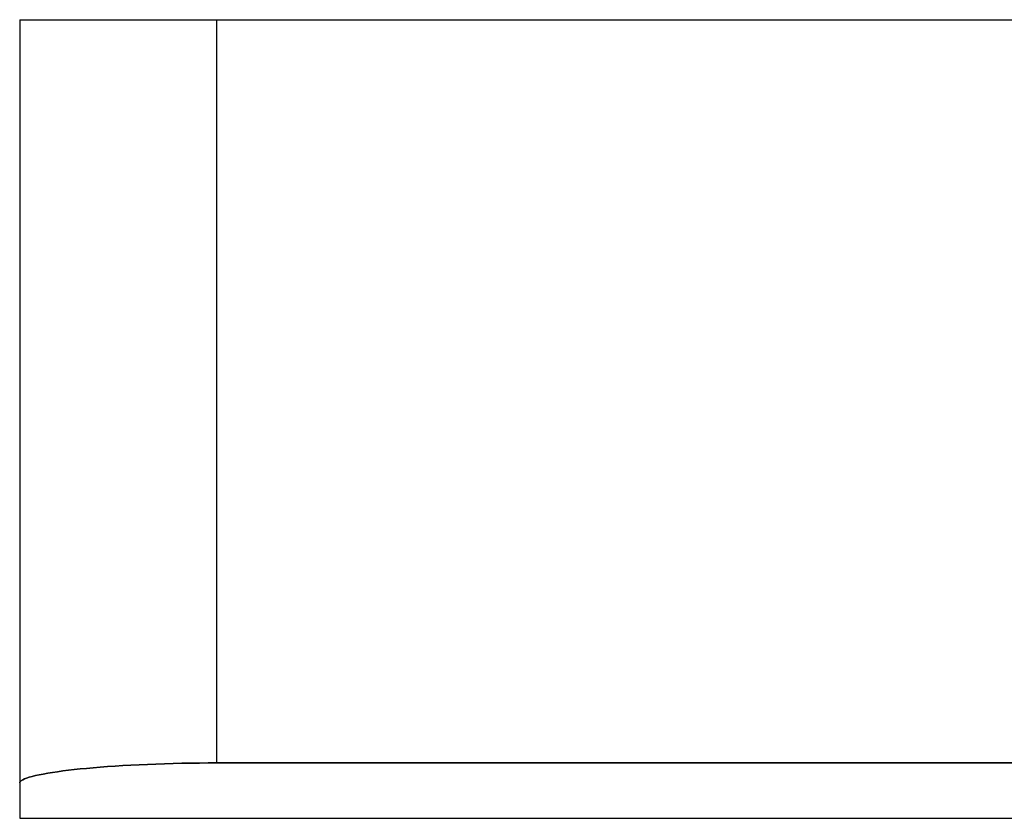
# Model space of a CAD drawing. Header units: millimetres. Extents: x -270 to 270, y -120 to 100.
# Tile 27 of 74: x -60 to 0, y -120 to -71. Entities that reach past the tile are written whole.
import ezdxf

# ---------------------------------------------------------------- set-up
doc = ezdxf.new("R2010")
doc.units = ezdxf.units.MM
doc.layers.add('MAIN-1', color=7, linetype='Continuous')
doc.layers.add('MAIN-2', color=7, linetype='Continuous')

msp = doc.modelspace()

# ---------------------------------------------------------------- linework, layer by layer
at = {"layer": 'MAIN-1'}
for p, q in [((-60.45, -71), (-60.45, -117.83)), ((-60.45, -71), (-48.36, -71)), ((-48.36, -71), (48.36, -71)), ((-48.36, -71), (-48.36, -116.606)), ((-51.558, -116.654), (-52.087, -116.672)), ((-51.025, -116.639), (-51.558, -116.654)), ((-50.489, -116.627), (-51.025, -116.639)), ((-49.952, -116.618), (-50.489, -116.627)), ((-49.417, -116.611), (-49.952, -116.618)), ((-48.885, -116.607), (-49.417, -116.611)), ((-48.36, -116.606), (-48.885, -116.607)), ((48.36, -116.606), (-48.36, -116.606)), ((-58.729, -117.235), (-59, -117.283)), ((-58.437, -117.188), (-58.729, -117.235)), ((-58.126, -117.142), (-58.437, -117.188)), ((-57.799, -117.097), (-58.126, -117.142)), ((-57.456, -117.055), (-57.799, -117.097)), ((-57.1, -117.014), (-57.456, -117.055)), ((-56.731, -116.974), (-57.1, -117.014)), ((-56.342, -116.936), (-56.731, -116.974)), ((-55.933, -116.899), (-56.342, -116.936)), ((-55.505, -116.864), (-55.933, -116.899)), ((-55.059, -116.83), (-55.505, -116.864)), ((-54.596, -116.798), (-55.059, -116.83)), ((-54.118, -116.768), (-54.596, -116.798)), ((-53.626, -116.74), (-54.118, -116.768)), ((-53.123, -116.715), (-53.626, -116.74)), ((-52.609, -116.692), (-53.123, -116.715)), ((-52.087, -116.672), (-52.609, -116.692)), ((-60.439, -117.783), (-60.45, -117.83)), ((-60.45, -117.83), (-60.45, -120)), ((-60.404, -117.734), (-60.439, -117.783)), ((-60.345, -117.685), (-60.404, -117.734)), ((-60.263, -117.635), (-60.345, -117.685)), ((-60.155, -117.585), (-60.263, -117.635)), ((-60.022, -117.534), (-60.155, -117.585)), ((-59.865, -117.483), (-60.022, -117.534)), ((-59.684, -117.433), (-59.865, -117.483)), ((-59.479, -117.382), (-59.684, -117.433)), ((-59.251, -117.332), (-59.479, -117.382)), ((-59, -117.283), (-59.251, -117.332)), ((-60.45, -120), (60.45, -120))]:
    msp.add_line(p, q, dxfattribs=at)
at = {"layer": 'MAIN-2'}
for p, q in [((-60.45, -71), (-60.45, -71)), ((-48.36, -71), (-48.36, -116.606)), ((-52.087, -116.672), (-51.558, -116.654)), ((-51.558, -116.654), (-51.025, -116.639)), ((-51.025, -116.639), (-50.489, -116.627)), ((-50.489, -116.627), (-49.952, -116.618)), ((-49.952, -116.618), (-49.417, -116.611)), ((-49.417, -116.611), (-48.885, -116.607)), ((-48.885, -116.607), (-48.36, -116.606)), ((-48.36, -116.606), (48.36, -116.606)), ((-59, -117.283), (-58.729, -117.235)), ((-58.729, -117.235), (-58.437, -117.188)), ((-58.437, -117.188), (-58.126, -117.142)), ((-58.126, -117.142), (-57.799, -117.097)), ((-57.799, -117.097), (-57.456, -117.055)), ((-57.456, -117.055), (-57.1, -117.014)), ((-57.1, -117.014), (-56.731, -116.974)), ((-56.731, -116.974), (-56.342, -116.936)), ((-56.342, -116.936), (-55.933, -116.899)), ((-55.933, -116.899), (-55.505, -116.864)), ((-55.505, -116.864), (-55.059, -116.83)), ((-55.059, -116.83), (-54.596, -116.798)), ((-54.596, -116.798), (-54.118, -116.768)), ((-54.118, -116.768), (-53.626, -116.74)), ((-53.626, -116.74), (-53.123, -116.715)), ((-53.123, -116.715), (-52.609, -116.692)), ((-52.609, -116.692), (-52.087, -116.672)), ((-60.45, -117.83), (-60.439, -117.783)), ((-60.439, -117.783), (-60.404, -117.734)), ((-60.404, -117.734), (-60.345, -117.685)), ((-60.345, -117.685), (-60.263, -117.635)), ((-60.263, -117.635), (-60.155, -117.585)), ((-60.155, -117.585), (-60.022, -117.534)), ((-60.022, -117.534), (-59.865, -117.483)), ((-59.865, -117.483), (-59.684, -117.433)), ((-59.684, -117.433), (-59.479, -117.382)), ((-59.479, -117.382), (-59.251, -117.332)), ((-59.251, -117.332), (-59, -117.283))]:
    msp.add_line(p, q, dxfattribs=at)

doc.saveas('drawing.dxf')
